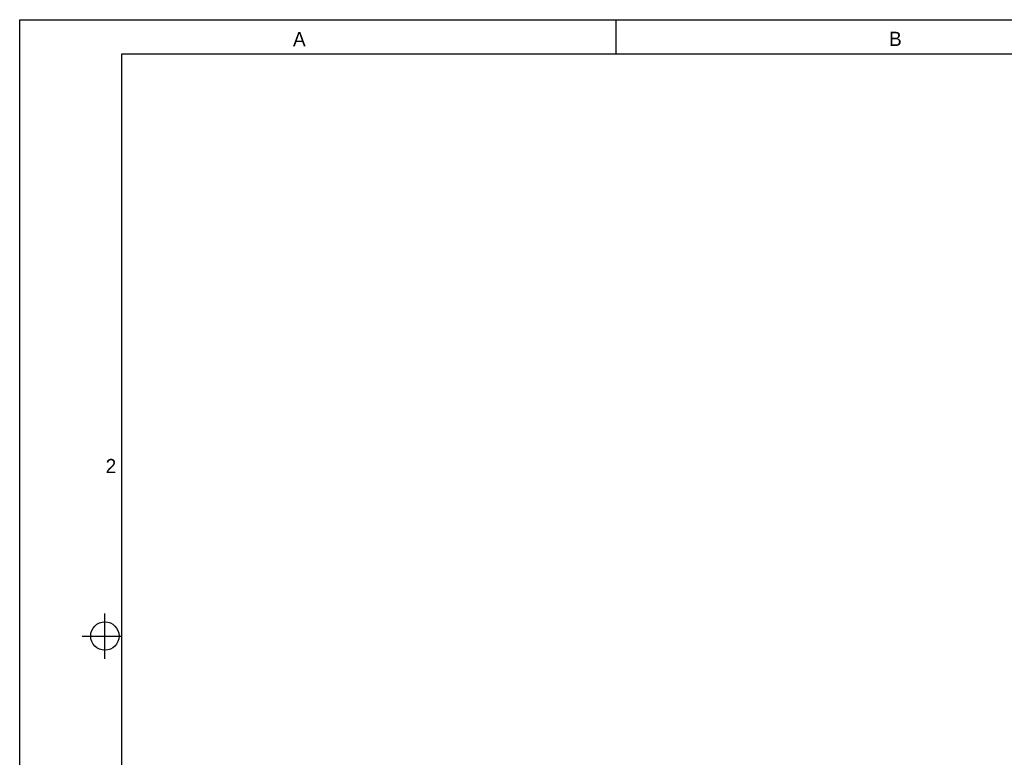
# Model space of a CAD drawing. Header units: millimetres. Extents: x 0 to 420, y 0 to 297.
# Tile 10 of 26: x 0 to 173, y 167 to 297. Entities that reach past the tile are written whole.
import ezdxf

# ---------------------------------------------------------------- set-up
doc = ezdxf.new("R2010")
doc.units = ezdxf.units.MM
doc.header["$LTSCALE"] = 23.1
doc.layers.get('0').update_dxf_attribs({"linetype": 'CONTINUOUS'})
doc.styles.add('TEXTSTYLE_2', font='trium.ttf')

msp = doc.modelspace()

# ---------------------------------------------------------------- linework, layer by layer
at = {"color": 2, "linetype": 'CONTINUOUS'}
for p, q in [((0, 0), (0, 297)), ((0, 297), (420, 297)), ((105, 291), (105, 297)), ((15, 184.5), (15, 192.5)), ((11, 188.5), (18, 188.5))]:
    msp.add_line(p, q, dxfattribs=at)
at = {"color": 7, "linetype": 'CONTINUOUS'}
for p, q in [((18, 6), (18, 291)), ((18, 291), (414, 291))]:
    msp.add_line(p, q, dxfattribs=at)
msp.add_circle((15, 188.5), 2.50062, dxfattribs=at)

# ---------------------------------------------------------------- texts
at = {"color": 2, "linetype": 'CONTINUOUS', "char_height": 2.5, "attachment_point": 2, "line_spacing_factor": 0.9, "style": 'TEXTSTYLE_2'}
for s, insert, width in [('A', (49.2338, 294.82977), 2.3055556), ('B', (154.19009, 294.87931), 2.3703704), ('2', (16.05899, 219.68357), 1.9166667)]:
    msp.add_mtext(s, dxfattribs=dict(at, insert=insert, width=width))

doc.saveas('drawing.dxf')
